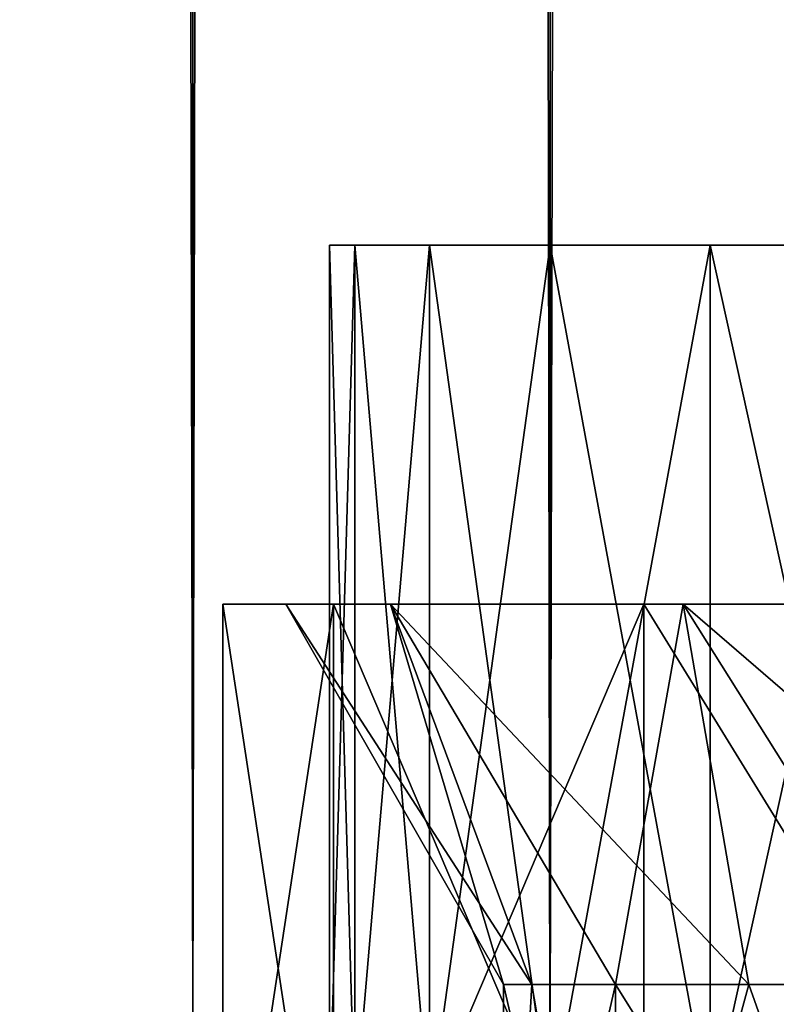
# Model space of a CAD drawing. Extents: x -54 to 446, y -6 to 1844.
# Tile 20 of 196: x 38 to 45, y 3 to 12. Entities that reach past the tile are written whole.
import ezdxf

# ---------------------------------------------------------------- set-up
doc = ezdxf.new("R2010")
doc.units = 0
doc.header["$LTSCALE"] = 52.148148
for name, color, linetype in [('144', 7, 'CONTINUOUS'), ('149', 7, 'CONTINUOUS'), ('150', 7, 'CONTINUOUS'), ('151', 7, 'CONTINUOUS'), ('706', 7, 'CONTINUOUS'), ('707', 7, 'CONTINUOUS'), ('708', 7, 'CONTINUOUS'), ('713', 7, 'CONTINUOUS'), ('714', 7, 'CONTINUOUS'), ('723', 7, 'CONTINUOUS'), ('724', 7, 'CONTINUOUS')]:
    doc.layers.add(name, color=color, linetype=linetype)

msp = doc.modelspace()

# ---------------------------------------------------------------- linework, layer by layer
at = {"layer": '144', "color": 7, "linetype": 'CONTINUOUS'}
for points in [[(36.565, 1758, -13.435), (39.4442, 1758, -15.7979), (36.565, 2, -13.435), (36.565, 1758, -13.435)], [(36.565, 2, -13.435), (39.4442, 1758, -15.7979), (39.4442, 2, -15.7979), (36.565, 2, -13.435)], [(39.4442, 1758, 15.7979), (36.565, 1758, 13.435), (39.4442, 2, 15.7979), (39.4442, 1758, 15.7979)], [(39.4442, 2, 15.7979), (36.565, 1758, 13.435), (36.565, 2, 13.435), (39.4442, 2, 15.7979)], [(39.4442, 1758, -15.7979), (42.729, 1758, -17.5537), (39.4442, 2, -15.7979), (39.4442, 1758, -15.7979)], [(39.4442, 2, -15.7979), (42.729, 1758, -17.5537), (42.729, 2, -17.5537), (39.4442, 2, -15.7979)], [(42.729, 1758, 17.5537), (39.4442, 1758, 15.7979), (42.729, 2, 17.5537), (42.729, 1758, 17.5537)], [(42.729, 2, 17.5537), (39.4442, 1758, 15.7979), (39.4442, 2, 15.7979), (42.729, 2, 17.5537)], [(42.729, 1758, -17.5537), (46.2933, 1758, -18.6349), (42.729, 2, -17.5537), (42.729, 1758, -17.5537)], [(42.729, 2, -17.5537), (46.2933, 1758, -18.6349), (46.2933, 2, -18.6349), (42.729, 2, -17.5537)], [(46.2933, 1758, 18.6349), (42.729, 1758, 17.5537), (46.2933, 2, 18.6349), (46.2933, 1758, 18.6349)], [(46.2933, 2, 18.6349), (42.729, 1758, 17.5537), (42.729, 2, 17.5537), (46.2933, 2, 18.6349)]]:
    msp.add_3dface(points, dxfattribs=at)
at = {"layer": '149', "color": 7, "linetype": 'CONTINUOUS'}
for points in [[(40.7, 10), (40.9332, 10, -2.0694), (40.9332, 10, 2.0694), (40.7, 10)], [(40.9332, 10, -2.0694), (41.621, 10, -4.0351), (40.9332, 10, 2.0694), (40.9332, 10, -2.0694)], [(40.9332, 10, 2.0694), (41.621, 10, -4.0351), (41.621, 10, 4.0351), (40.9332, 10, 2.0694)], [(41.621, 10, -4.0351), (42.729, 10, -5.7985), (41.621, 10, 4.0351), (41.621, 10, -4.0351)], [(41.621, 10, 4.0351), (42.729, 10, -5.7985), (42.729, 10, 5.7985), (41.621, 10, 4.0351)], [(42.729, 10, -5.7985), (44.2015, 10, -7.271), (42.729, 10, 5.7985), (42.729, 10, -5.7985)], [(42.729, 10, 5.7985), (44.2015, 10, -7.271), (44.2015, 10, 7.271), (42.729, 10, 5.7985)], [(44.2015, 10, -7.271), (45.9649, 10, -8.379), (44.2015, 10, 7.271), (44.2015, 10, -7.271)], [(44.2015, 10, 7.271), (45.9649, 10, -8.379), (45.9649, 10, 8.379), (44.2015, 10, 7.271)]]:
    msp.add_3dface(points, dxfattribs=at)
at = {"layer": '150', "color": 7, "linetype": 'CONTINUOUS'}
for points in [[(40.7, 10), (40.9332, 10, 2.0694), (40.7, 2), (40.7, 10)], [(40.7, 2), (40.9332, 10, 2.0694), (40.9332, 2, 2.0694), (40.7, 2)], [(40.9332, 10, 2.0694), (41.621, 10, 4.0351), (40.9332, 2, 2.0694), (40.9332, 10, 2.0694)], [(40.9332, 2, 2.0694), (41.621, 10, 4.0351), (41.621, 2, 4.0351), (40.9332, 2, 2.0694)], [(41.621, 10, 4.0351), (42.729, 10, 5.7985), (41.621, 2, 4.0351), (41.621, 10, 4.0351)], [(41.621, 2, 4.0351), (42.729, 10, 5.7985), (42.729, 2, 5.7985), (41.621, 2, 4.0351)], [(42.729, 10, 5.7985), (44.2015, 10, 7.271), (42.729, 2, 5.7985), (42.729, 10, 5.7985)], [(42.729, 2, 5.7985), (44.2015, 10, 7.271), (44.2015, 2, 7.271), (42.729, 2, 5.7985)], [(44.2015, 10, 7.271), (45.9649, 10, 8.379), (44.2015, 2, 7.271), (44.2015, 10, 7.271)], [(44.2015, 2, 7.271), (45.9649, 10, 8.379), (45.9649, 2, 8.379), (44.2015, 2, 7.271)]]:
    msp.add_3dface(points, dxfattribs=at)
at = {"layer": '151', "color": 7, "linetype": 'CONTINUOUS'}
for points in [[(40.9332, 10, -2.0694), (40.7, 10), (40.9332, 2, -2.0694), (40.9332, 10, -2.0694)], [(40.7, 10), (40.7, 2), (40.9332, 2, -2.0694), (40.7, 10)], [(41.621, 10, -4.0351), (40.9332, 10, -2.0694), (41.621, 2, -4.0351), (41.621, 10, -4.0351)], [(41.621, 2, -4.0351), (40.9332, 10, -2.0694), (40.9332, 2, -2.0694), (41.621, 2, -4.0351)], [(42.729, 10, -5.7985), (41.621, 10, -4.0351), (42.729, 2, -5.7985), (42.729, 10, -5.7985)], [(42.729, 2, -5.7985), (41.621, 10, -4.0351), (41.621, 2, -4.0351), (42.729, 2, -5.7985)], [(44.2015, 10, -7.271), (42.729, 10, -5.7985), (44.2015, 2, -7.271), (44.2015, 10, -7.271)], [(44.2015, 2, -7.271), (42.729, 10, -5.7985), (42.729, 2, -5.7985), (44.2015, 2, -7.271)], [(45.9649, 10, -8.379), (44.2015, 10, -7.271), (45.9649, 2, -8.379), (45.9649, 10, -8.379)], [(45.9649, 2, -8.379), (44.2015, 10, -7.271), (44.2015, 2, -7.271), (45.9649, 2, -8.379)]]:
    msp.add_3dface(points, dxfattribs=at)
at = {"layer": '706', "color": 7, "linetype": 'CONTINUOUS'}
for points in [[(42.5624, 3.2, -1.9929), (42.3, 3.2), (43.3316, -1.3, -3.85), (42.5624, 3.2, -1.9929)], [(43.3316, -1.3, -3.85), (42.3, 3.2), (42.3, -1.3), (43.3316, -1.3, -3.85)], [(43.3316, 3.2, -3.85), (42.5624, 3.2, -1.9929), (43.3316, -1.3, -3.85), (43.3316, 3.2, -3.85)], [(44.5553, 3.2, -5.4447), (43.3316, 3.2, -3.85), (46.15, -1.3, -6.6684), (44.5553, 3.2, -5.4447)], [(46.15, -1.3, -6.6684), (43.3316, 3.2, -3.85), (43.3316, -1.3, -3.85), (46.15, -1.3, -6.6684)], [(46.15, 3.2, -6.6684), (44.5553, 3.2, -5.4447), (46.15, -1.3, -6.6684), (46.15, 3.2, -6.6684)]]:
    msp.add_3dface(points, dxfattribs=at)
at = {"layer": '707', "color": 7, "linetype": 'CONTINUOUS'}
for points in [[(39.72, 6.7), (40.738, 6.7, 4.4603), (40.3, 6.7), (39.72, 6.7)], [(40.738, 6.7, -4.4603), (39.72, 6.7), (41.2606, 6.7, -4.2087), (40.738, 6.7, -4.4603)], [(39.72, 6.7), (40.3, 6.7), (41.2606, 6.7, -4.2087), (39.72, 6.7)], [(40.3, 6.7), (40.738, 6.7, 4.4603), (41.2606, 6.7, 4.2087), (40.3, 6.7)], [(40.738, 6.7, 4.4603), (43.5905, 6.7, 8.0372), (43.9521, 6.7, 7.5838), (40.738, 6.7, 4.4603)], [(41.2606, 6.7, 4.2087), (40.738, 6.7, 4.4603), (43.9521, 6.7, 7.5838), (41.2606, 6.7, 4.2087)], [(43.5905, 6.7, -8.0372), (40.738, 6.7, -4.4603), (43.9521, 6.7, -7.5838), (43.5905, 6.7, -8.0372)], [(43.9521, 6.7, -7.5838), (40.738, 6.7, -4.4603), (41.2606, 6.7, -4.2087), (43.9521, 6.7, -7.5838)], [(43.5905, 6.7, 8.0372), (47.7125, 6.7, 10.0223), (47.8416, 6.7, 9.4568), (43.5905, 6.7, 8.0372)], [(43.9521, 6.7, 7.5838), (43.5905, 6.7, 8.0372), (47.8416, 6.7, 9.4568), (43.9521, 6.7, 7.5838)], [(47.7125, 6.7, -10.0223), (43.5905, 6.7, -8.0372), (47.8416, 6.7, -9.4568), (47.7125, 6.7, -10.0223)], [(47.8416, 6.7, -9.4568), (43.5905, 6.7, -8.0372), (43.9521, 6.7, -7.5838), (47.8416, 6.7, -9.4568)]]:
    msp.add_3dface(points, dxfattribs=at)
at = {"layer": '708', "color": 7, "linetype": 'CONTINUOUS'}
for points in [[(39.72, 6.7), (40.738, 6.7, -4.4603), (39.72, 0), (39.72, 6.7)], [(39.72, 0), (40.738, 6.7, -4.4603), (40.738, 0, -4.4603), (39.72, 0)], [(40.738, 6.7, -4.4603), (43.5905, 6.7, -8.0372), (40.738, 0, -4.4603), (40.738, 6.7, -4.4603)], [(40.738, 0, -4.4603), (43.5905, 6.7, -8.0372), (43.5905, 0, -8.0372), (40.738, 0, -4.4603)], [(43.5905, 6.7, -8.0372), (47.7125, 6.7, -10.0223), (43.5905, 0, -8.0372), (43.5905, 6.7, -8.0372)], [(43.5905, 0, -8.0372), (47.7125, 6.7, -10.0223), (47.7125, 0, -10.0223), (43.5905, 0, -8.0372)]]:
    msp.add_3dface(points, dxfattribs=at)
at = {"layer": '713', "color": 7, "linetype": 'CONTINUOUS'}
for points in [[(42.3, -1.3), (42.3, 3.2), (42.5624, 3.2, 1.9929), (42.3, -1.3)], [(43.3316, -1.3, 3.85), (42.3, -1.3), (43.3316, 3.2, 3.85), (43.3316, -1.3, 3.85)], [(43.3316, 3.2, 3.85), (42.3, -1.3), (42.5624, 3.2, 1.9929), (43.3316, 3.2, 3.85)], [(46.15, -1.3, 6.6684), (43.3316, -1.3, 3.85), (46.15, 3.2, 6.6684), (46.15, -1.3, 6.6684)], [(46.15, 3.2, 6.6684), (43.3316, -1.3, 3.85), (44.5553, 3.2, 5.4447), (46.15, 3.2, 6.6684)], [(44.5553, 3.2, 5.4447), (43.3316, -1.3, 3.85), (43.3316, 3.2, 3.85), (44.5553, 3.2, 5.4447)]]:
    msp.add_3dface(points, dxfattribs=at)
at = {"layer": '714', "color": 7, "linetype": 'CONTINUOUS'}
for points in [[(40.738, 6.7, 4.4603), (39.72, 6.7), (40.738, 0, 4.4603), (40.738, 6.7, 4.4603)], [(39.72, 6.7), (39.72, 0), (40.738, 0, 4.4603), (39.72, 6.7)], [(43.5905, 6.7, 8.0372), (40.738, 6.7, 4.4603), (43.5905, 0, 8.0372), (43.5905, 6.7, 8.0372)], [(40.738, 6.7, 4.4603), (40.738, 0, 4.4603), (43.5905, 0, 8.0372), (40.738, 6.7, 4.4603)], [(47.7125, 6.7, 10.0223), (43.5905, 6.7, 8.0372), (47.7125, 0, 10.0223), (47.7125, 6.7, 10.0223)], [(43.5905, 6.7, 8.0372), (43.5905, 0, 8.0372), (47.7125, 0, 10.0223), (43.5905, 6.7, 8.0372)]]:
    msp.add_3dface(points, dxfattribs=at)
at = {"layer": '723', "color": 7, "linetype": 'CONTINUOUS'}
for points in [[(42.3, 3.2), (40.3, 6.7), (41.2606, 6.7, 4.2087), (42.3, 3.2)], [(42.3, 3.2), (41.2606, 6.7, 4.2087), (42.5624, 3.2, 1.9929), (42.3, 3.2)], [(41.2606, 6.7, 4.2087), (43.9521, 6.7, 7.5838), (43.3316, 3.2, 3.85), (41.2606, 6.7, 4.2087)], [(41.2606, 6.7, 4.2087), (43.3316, 3.2, 3.85), (42.5624, 3.2, 1.9929), (41.2606, 6.7, 4.2087)], [(43.9521, 6.7, 7.5838), (44.5553, 3.2, 5.4447), (43.3316, 3.2, 3.85), (43.9521, 6.7, 7.5838)], [(43.9521, 6.7, 7.5838), (47.8416, 6.7, 9.4568), (46.15, 3.2, 6.6684), (43.9521, 6.7, 7.5838)], [(43.9521, 6.7, 7.5838), (46.15, 3.2, 6.6684), (44.5553, 3.2, 5.4447), (43.9521, 6.7, 7.5838)]]:
    msp.add_3dface(points, dxfattribs=at)
at = {"layer": '724', "color": 7, "linetype": 'CONTINUOUS'}
for points in [[(42.3, 3.2), (42.5624, 3.2, -1.9929), (40.3, 6.7), (42.3, 3.2)], [(40.3, 6.7), (42.5624, 3.2, -1.9929), (41.2606, 6.7, -4.2087), (40.3, 6.7)], [(42.5624, 3.2, -1.9929), (43.3316, 3.2, -3.85), (41.2606, 6.7, -4.2087), (42.5624, 3.2, -1.9929)], [(43.3316, 3.2, -3.85), (44.5553, 3.2, -5.4447), (41.2606, 6.7, -4.2087), (43.3316, 3.2, -3.85)], [(44.5553, 3.2, -5.4447), (43.9521, 6.7, -7.5838), (41.2606, 6.7, -4.2087), (44.5553, 3.2, -5.4447)], [(44.5553, 3.2, -5.4447), (46.15, 3.2, -6.6684), (43.9521, 6.7, -7.5838), (44.5553, 3.2, -5.4447)], [(46.15, 3.2, -6.6684), (48.0071, 3.2, -7.4376), (43.9521, 6.7, -7.5838), (46.15, 3.2, -6.6684)], [(48.0071, 3.2, -7.4376), (47.8416, 6.7, -9.4568), (43.9521, 6.7, -7.5838), (48.0071, 3.2, -7.4376)]]:
    msp.add_3dface(points, dxfattribs=at)

doc.saveas('drawing.dxf')
